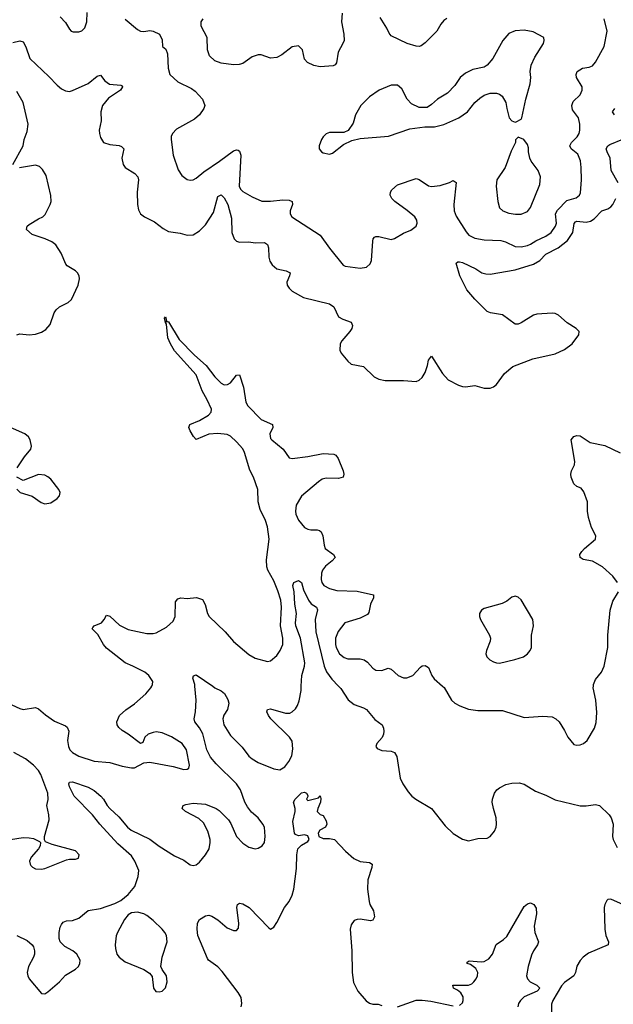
# Model space of a CAD drawing. Header units: inches. Extents: x 1550315 to 1685896, y 510706 to 640504.
# Tile 11 of 256: x 1563528 to 1567365, y 527946 to 534304. Entities that reach past the tile are written whole.
import ezdxf

# ---------------------------------------------------------------- set-up
doc = ezdxf.new("R2010")
doc.units = ezdxf.units.IN
doc.header["$MEASUREMENT"] = 0
doc.layers.add('B5562', color=7, linetype='Continuous')
doc.layers.add('B5563', color=7, linetype='Continuous')

msp = doc.modelspace()

# ---------------------------------------------------------------- linework, layer by layer
at = {"layer": 'B5562', "color": 5}
for points, elevation in [([(1563450, 529892.4), (1563530, 529855.3), (1563550, 529850.3), (1563630, 529861.6), (1563650, 529852.7), (1563694.3, 529814.3), (1563753.9, 529773.9), (1563823.8, 529743.8), (1563834.9, 529734.9), (1563845.3, 529710), (1563837.4, 529650), (1563842.8, 529610), (1563853.1, 529590), (1563870, 529571.8), (1563910, 529547.2), (1564010, 529515.8), (1564110, 529507.8), (1564190, 529484), (1564250, 529472), (1564270, 529473.7), (1564330, 529504.4), (1564370, 529508.8), (1564520.4, 529480.4), (1564590, 529461.2), (1564610, 529463.6), (1564620.7, 529470), (1564626.9, 529490), (1564607.2, 529590), (1564578, 529630), (1564510, 529672.4), (1564450, 529699.7), (1564410, 529705.1), (1564390, 529702), (1564358, 529690), (1564338, 529670), (1564323.6, 529636.4), (1564310, 529629), (1564229.8, 529689.8), (1564190, 529714), (1564170, 529732.7), (1564158.4, 529750), (1564156.2, 529770), (1564174.5, 529810), (1564213.4, 529846.6), (1564270, 529885.7), (1564342.9, 529950), (1564376.2, 529990), (1564381.4, 530000)], 580), ([(1563510, 528390.4), (1563577.3, 528357.3), (1563610, 528330.6), (1563617.7, 528317.7), (1563624.9, 528290), (1563623.1, 528270), (1563617.6, 528250), (1563585.3, 528190), (1563577, 528150), (1563580.3, 528130), (1563590.4, 528110), (1563670, 528014.8), (1563690, 528014), (1563710, 528027.3), (1563784.7, 528090), (1563825.3, 528134.7), (1563890, 528173), (1563909.4, 528190), (1563917.6, 528210), (1563918.7, 528230), (1563897.6, 528270), (1563872, 528290), (1563819.7, 528319.7), (1563789.6, 528350), (1563782.9, 528370), (1563783.6, 528410), (1563790, 528444.7), (1563798.3, 528461.7), (1563810, 528475.5), (1563830, 528484.9), (1563870, 528487.2), (1563910, 528502.4), (1563970, 528550.6), (1564050, 528564.9), (1564143, 528597), (1564183, 528617), (1564230, 528655.3), (1564272.5, 528707.5), (1564293.8, 528770), (1564297.5, 528810), (1564273.2, 528870), (1564250, 528904.8), (1564162.4, 528982.4), (1564045.7, 529110), (1563998, 529170), (1563879.8, 529290), (1563850, 529349.3), (1563846.9, 529370), (1563850, 529381), (1563870, 529382.6), (1563970, 529347.6), (1564010, 529325.5), (1564053.1, 529290), (1564070.9, 529270.9), (1564094.2, 529230), (1564110.7, 529210.7), (1564170, 529155.5), (1564225.4, 529090), (1564248.3, 529070), (1564370, 529011.6), (1564430, 528966.2), (1564530, 528904.5), (1564590, 528876.1), (1564630, 528847.2), (1564650, 528842), (1564670, 528847.2), (1564690, 528863.7), (1564729.2, 528910.8), (1564752.7, 528950), (1564760.2, 528990), (1564759.5, 529010), (1564744.3, 529064.3), (1564717.3, 529117.3), (1564686, 529146), (1564599.3, 529190), (1564579.3, 529210), (1564584, 529230), (1564603, 529237), (1564650, 529243.7), (1564730, 529239), (1564799.3, 529210), (1564817.6, 529197.6), (1564877.5, 529137.5), (1564893.1, 529113.1), (1564929.2, 529030), (1564970, 528986.7), (1565010, 528960.2), (1565049.7, 528950.3), (1565070, 528954.3), (1565095.6, 528970), (1565109.6, 528990), (1565115.8, 529030), (1565110, 529088.7), (1565100.4, 529110), (1565070, 529149.7), (1565027.4, 529187.4), (1565000.4, 529220.4), (1564983.5, 529250), (1564955.4, 529330), (1564929, 529370), (1564797.7, 529497.7), (1564761.2, 529541.2), (1564738, 529590), (1564713, 529693), (1564691.6, 529731.6), (1564659.7, 529770), (1564655.4, 529790), (1564665.6, 529834.4), (1564669, 529910), (1564660.6, 530000)], 560), ([(1564776.3, 530000), (1564790, 529990.4), (1564830.3, 529970.4), (1564851.8, 529951.8), (1564873.8, 529913.8), (1564879.3, 529890), (1564870.5, 529850.5), (1564847.8, 529812.2), (1564841.8, 529790), (1564848.4, 529750), (1564890, 529681.5), (1564965.5, 529605.5), (1565010, 529547.6), (1565030.2, 529530), (1565070, 529506.6), (1565170, 529467.3), (1565210, 529460.8), (1565241.2, 529478.8), (1565267.4, 529512.6), (1565286.5, 529550), (1565294.5, 529594.5), (1565290, 529645.2), (1565271.6, 529670), (1565152.3, 529790), (1565136, 529810), (1565126, 529834), (1565129.5, 529850.5), (1565150, 529853.4), (1565246, 529826), (1565273.6, 529826.4), (1565290, 529833.4), (1565310, 529853.4), (1565324.4, 529875.6), (1565334.7, 529905.3), (1565347.1, 529972.9), (1565348.2, 530000)], 560), ([(1565589.3, 530000), (1565604.2, 529984.2), (1565652.5, 529912.5), (1565690, 529882), (1565750, 529860.3), (1565770, 529848.5), (1565824.4, 529784.4), (1565870.8, 529750), (1565880.7, 529730), (1565882.8, 529710), (1565878.8, 529690), (1565870.5, 529669.5), (1565836, 529630), (1565831.3, 529610), (1565838, 529598), (1565870, 529584.7), (1565930, 529581), (1565950, 529571.3), (1565965.2, 529545.2), (1565986.5, 529406.5), (1566004.2, 529370), (1566038.4, 529318.4), (1566063.2, 529290), (1566089.5, 529269.5), (1566191.1, 529211.1), (1566277.3, 529097.3), (1566329.5, 529049.5), (1566390, 529012.6), (1566430, 529000.9), (1566490, 529015.8), (1566550, 529017.6), (1566570, 529030.4), (1566597, 529063), (1566608.3, 529090), (1566611.1, 529110), (1566608.3, 529150), (1566589.7, 529210), (1566583, 529250), (1566584.2, 529270), (1566598, 529310), (1566611.5, 529330), (1566630, 529344.6), (1566670, 529365), (1566710, 529373.2), (1566756.1, 529376.1), (1566790, 529367.7), (1566861.8, 529321.8), (1566930, 529296.4), (1566990, 529265.5), (1567150, 529228.2), (1567190, 529226.4), (1567250, 529235.5), (1567276, 529230), (1567337.3, 529170), (1567350.5, 529150), (1567363.8, 529110), (1567360.4, 529030), (1567364.9, 529010), (1567390, 528957.3)], 560), ([(1566261.8, 530000), (1566271.4, 529991.4), (1566319.5, 529910), (1566341.6, 529890), (1566372.7, 529872.7), (1566430, 529852.3), (1566490, 529843.6), (1566650, 529842.6), (1566790, 529797), (1566910, 529807), (1566970, 529802.4), (1566993, 529790), (1567014.4, 529770), (1567050, 529714), (1567070.4, 529670), (1567110, 529624.4), (1567130, 529618.4), (1567150, 529620.4), (1567172.7, 529630), (1567196.2, 529650), (1567244.5, 529730), (1567255.3, 529764.7), (1567259.6, 529830), (1567253, 529910), (1567235.6, 529990), (1567236.6, 530000)], 580), ([(1563470, 529010.4), (1563550, 529022.4), (1563590, 529021.6), (1563616.7, 529016.7), (1563656, 528996), (1563662, 528990), (1563661, 528970), (1563650.7, 528950), (1563603.5, 528896.5), (1563591.8, 528870), (1563595.3, 528850), (1563601.4, 528841.4), (1563610.3, 528830.3), (1563630, 528821.1), (1563670, 528818.7), (1563690, 528822), (1563830, 528879.1), (1563850, 528884), (1563890, 528884), (1563908, 528890), (1563912.7, 528910), (1563890, 528937.2), (1563737.6, 528977.6), (1563694.6, 528994.6), (1563688, 529008), (1563688.9, 529028.9), (1563718, 529138), (1563717.6, 529170), (1563704.5, 529230), (1563711.5, 529268.5), (1563709.8, 529310), (1563665.2, 529430), (1563650, 529456), (1563618.4, 529490), (1563565.8, 529530), (1563490, 529572.5)], 580), ([(1564959.8, 527930), (1564963.1, 527950), (1564958.9, 527990), (1564941.5, 528021.5), (1564837.8, 528157.8), (1564810, 528187.4), (1564749.4, 528230), (1564741.7, 528241.7), (1564679.6, 528390), (1564674.5, 528430), (1564678, 528470), (1564690, 528493), (1564730, 528517.3), (1564750, 528522), (1564770, 528515.5), (1564810, 528492.2), (1564870, 528439.5), (1564910, 528421.6), (1564930, 528422), (1564942, 528438), (1564945.6, 528470), (1564932.3, 528570), (1564937.2, 528590), (1564950, 528599.1), (1564970, 528595.5), (1565010.7, 528570), (1565138.5, 528438.5), (1565150, 528430.8), (1565170, 528444.9), (1565190, 528474), (1565240.4, 528570), (1565270, 528610.4), (1565290, 528650.7), (1565299.8, 528690), (1565318.1, 528821.9), (1565318.9, 528910), (1565326.6, 528950), (1565350, 528974), (1565390, 528996.3), (1565399.6, 529010), (1565390, 529033.6), (1565370, 529040.7), (1565330, 529034), (1565310, 529042), (1565304.7, 529050), (1565293.2, 529126.8), (1565308.7, 529190), (1565308.7, 529210), (1565299, 529250), (1565309, 529270), (1565350, 529310.7), (1565370, 529316), (1565382, 529310), (1565390, 529294), (1565391.6, 529288.4), (1565382, 529270), (1565390, 529262), (1565460.4, 529279.6), (1565470, 529292), (1565474.8, 529274.8), (1565473.4, 529250), (1565454.8, 529210), (1565451.3, 529190), (1565470, 529171.3), (1565490, 529164.7), (1565510, 529131.3), (1565512.7, 529110), (1565506, 529090), (1565468.9, 529071.1), (1565457, 529050), (1565461.6, 529030), (1565490, 529016.9), (1565530, 529017.3), (1565564, 529010), (1565634.5, 528934.5), (1565687.8, 528887.8), (1565730, 528868.4), (1565790, 528860.7), (1565806, 528850), (1565804, 528830), (1565778.7, 528750), (1565776.5, 528690), (1565786.4, 528610), (1565792.4, 528590), (1565814.9, 528550), (1565820.7, 528510), (1565810.4, 528489.6), (1565795.5, 528484.5), (1565730, 528494.7), (1565710, 528494.3), (1565690, 528486.3), (1565670, 528458), (1565663.8, 528430), (1565675.2, 528290), (1565677.8, 528150), (1565686.9, 528086.9), (1565714.6, 528030), (1565767.3, 527967.3), (1565790, 527952.8), (1565810, 527947), (1565845.8, 527945.8), (1565870, 527937.3)], 540), ([(1566370, 527938.5), (1566390, 527956), (1566395.4, 527970), (1566394.5, 527994.5), (1566379.5, 528019.5), (1566357.8, 528037.8), (1566333.2, 528050), (1566328, 528070), (1566430, 528069.4), (1566450, 528077.3), (1566464.2, 528090), (1566479.3, 528110), (1566487.3, 528130), (1566489.1, 528150), (1566476.2, 528176.2), (1566442, 528202), (1566421.2, 528210), (1566421.2, 528218.8), (1566434, 528226), (1566510, 528219.1), (1566530, 528222.6), (1566559.7, 528240.3), (1566584.7, 528270), (1566608.6, 528331.4), (1566656.1, 528363.9), (1566676.2, 528383.8), (1566790, 528577.3), (1566810, 528594.8), (1566830, 528601), (1566850.8, 528590.8), (1566866.8, 528566.8), (1566867.7, 528530), (1566853.4, 528450), (1566858, 528410), (1566882, 528350), (1566875.5, 528330), (1566849.3, 528290.7), (1566836.8, 528263.2), (1566813.8, 528190), (1566804.2, 528130), (1566810.3, 528110.3), (1566827.7, 528090), (1566870.3, 528070.3), (1566890.2, 528050), (1566873.7, 528030), (1566790, 527993.1), (1566764.9, 527970), (1566752.8, 527950), (1566747.4, 527930)], 540), ([(1567469.4, 528570), (1567350, 528624.5), (1567330, 528622.7), (1567323.7, 528616.3), (1567310.5, 528590), (1567306.4, 528570), (1567310.3, 528430), (1567316.9, 528390), (1567334.6, 528350), (1567332.2, 528330), (1567204.8, 528275.2), (1567170.4, 528250), (1567151, 528229), (1567130, 528192.3), (1567120.3, 528150), (1567110.3, 528130), (1567050, 528086), (1567030, 528065.4), (1566974.4, 527970), (1566966.6, 527946.6), (1566966.3, 527870)], 560), ([(1565969.6, 527930.4), (1566090, 527971.5), (1566130, 527973), (1566186.5, 527966.5), (1566330, 527935.9)], 540)]:
    msp.add_lwpolyline(points, dxfattribs=dict(at, elevation=elevation))
at = {"layer": 'B5562', "color": 5, "elevation": 560}
msp.add_lwpolyline([(1564290, 528540.5), (1564250, 528537), (1564230, 528523.7), (1564206.6, 528493.4), (1564159.5, 528410), (1564152.7, 528387.3), (1564146.5, 528330), (1564147, 528307), (1564156.9, 528270), (1564170.3, 528250), (1564210, 528220.9), (1564330.3, 528170.3), (1564366.7, 528146.7), (1564384.5, 528124.5), (1564393.4, 528050), (1564408.8, 528028.8), (1564430, 528025.5), (1564450, 528030.8), (1564470, 528051), (1564481.6, 528090), (1564477.6, 528130), (1564449, 528170), (1564440.9, 528190), (1564449.6, 528249.6), (1564481.4, 528350), (1564476.4, 528390), (1564467.1, 528410), (1564449.7, 528430), (1564390, 528487.1), (1564350, 528518.3), (1564330, 528529.7)], close=True, dxfattribs=at)
at = {"layer": 'B5563', "color": 5}
for points, elevation in [([(1563790, 534322.8), (1563825.2, 534285.2), (1563850, 534242), (1563862, 534230), (1563874.6, 534225.4), (1563910, 534224.7), (1563930, 534231.3), (1563950, 534251.3), (1563962, 534290), (1563963.6, 534350)], 640), ([(1564210, 534307.2), (1564290, 534240.5), (1564310, 534230.6), (1564330, 534228), (1564370, 534234), (1564390, 534230.8), (1564431.3, 534210), (1564450, 534174), (1564452, 534130), (1564473.7, 534113.7), (1564484.5, 534084.5), (1564487.7, 533990), (1564498.4, 533950), (1564550, 533903.7), (1564639.2, 533859.2), (1564662.3, 533842.3), (1564710.2, 533790.2), (1564724.4, 533750), (1564718.4, 533730), (1564690.4, 533690), (1564657.3, 533662.7), (1564542.5, 533597.5), (1564516.3, 533570), (1564508, 533550), (1564506.4, 533530), (1564521.3, 533430), (1564553.7, 533333.7), (1564576.9, 533296.9), (1564610, 533272.7), (1564630, 533268.2), (1564650, 533270.4), (1564670, 533280.4), (1564717.8, 533322.2), (1564820.5, 533390), (1564910, 533457.1), (1564930, 533463.8), (1564940.5, 533460.5), (1564950, 533454.8), (1564958.3, 533430), (1564946.4, 533230), (1564954.9, 533210), (1564970, 533194.9), (1565030, 533160.3), (1565092.9, 533132.9), (1565150, 533131.4), (1565230, 533141.7), (1565270, 533139.5), (1565290, 533130.5), (1565292.7, 533110), (1565276.4, 533070), (1565277.1, 533050), (1565288, 533030), (1565470, 532912.7), (1565530, 532828), (1565619.8, 532719.8), (1565633, 532713), (1565730, 532700.4), (1565770, 532705.5), (1565793.1, 532726.9), (1565802, 532750), (1565810, 532874), (1565812.1, 532887.9), (1565821.2, 532898.8), (1565830, 532904), (1565850, 532903.8), (1565930, 532884.2), (1565950, 532890.3), (1566010, 532925.7), (1566055.8, 532944.2), (1566090, 532971), (1566098.4, 532990), (1566095.1, 533010), (1566081.6, 533030), (1566032.7, 533072.7), (1565953.6, 533130), (1565934, 533150), (1565923.6, 533170), (1565925.6, 533190), (1565934.5, 533205.5), (1565970, 533237.1), (1566090, 533278.4), (1566110, 533272.7), (1566170, 533230.4), (1566190, 533226.4), (1566246.3, 533233.7), (1566307.3, 533252.7), (1566330, 533266), (1566350, 533252), (1566334.5, 533110), (1566335.6, 533070), (1566350, 533035.8), (1566414.1, 532934.1), (1566432.3, 532912.3), (1566470, 532894.3), (1566530, 532881.8), (1566637.6, 532877.6), (1566669, 532869), (1566730, 532839.1), (1566770, 532837.6), (1566810, 532845.3), (1566830, 532854.6), (1566864.3, 532875.7), (1566930, 532905.5), (1566963.5, 532930), (1566992.2, 532970), (1566997.5, 532990), (1566992.2, 533050), (1567004.9, 533075.1), (1567064.2, 533135.8), (1567125.3, 533154.7), (1567146, 533170), (1567153.6, 533186.4), (1567160.2, 533270), (1567158.3, 533350), (1567152.5, 533392.5), (1567135.7, 533435.7), (1567093.3, 533470), (1567084, 533490), (1567094.7, 533510), (1567131.8, 533548.2), (1567143.8, 533570), (1567148.8, 533590), (1567148.7, 533630), (1567139.7, 533670), (1567102, 533722), (1567096.9, 533750), (1567104.9, 533775.1), (1567150, 533819.5), (1567164.4, 533850), (1567164.7, 533870), (1567127.8, 533930), (1567125.6, 533950), (1567131.6, 533970), (1567166.6, 533990), (1567210, 533996.9), (1567230, 534007), (1567251, 534030), (1567306.6, 534130), (1567325.6, 534230), (1567306, 534310)], 640), ([(1565612.7, 534347.3), (1565607.8, 534290), (1565622.8, 534210), (1565624.6, 534170), (1565618, 534150), (1565586.5, 534093.5), (1565575.5, 534024.5), (1565567.3, 534012.7), (1565554.1, 534005.9), (1565470, 533999.7), (1565430, 534008), (1565388.6, 534028.6), (1565369.6, 534050), (1565355.6, 534110), (1565330, 534135.1), (1565290, 534129.5), (1565223, 534077), (1565190, 534059.7), (1565150, 534056.4), (1565090, 534076.4), (1565070, 534077.7), (1565030, 534063.5), (1564970, 534021.3), (1564946.3, 534013.7), (1564910, 534012.6), (1564830, 534023.6), (1564790, 534038.7), (1564755.8, 534070), (1564741.7, 534110), (1564739.5, 534190), (1564702, 534262), (1564702, 534290), (1564715.1, 534310)], 640), ([(1566290, 534311.1), (1566270, 534298.7), (1566250, 534274.5), (1566224.2, 534230), (1566150, 534154), (1566123.9, 534136.1), (1566110, 534131.6), (1566090, 534133), (1566033.2, 534150), (1565930, 534200.9), (1565916.3, 534216.3), (1565901.3, 534250), (1565858.9, 534318.9)], 640), ([(1563483.8, 534156.2), (1563530, 534167.8), (1563550, 534161.3), (1563567.9, 534127.9), (1563594.3, 534054.3), (1563717.7, 533937.7), (1563770, 533881.3), (1563798, 533858), (1563823.9, 533843.9), (1563850, 533840.4), (1563870, 533846.4), (1563970, 533892), (1564030, 533940.4), (1564050, 533945.5), (1564078.7, 533910), (1564107.9, 533887.9), (1564181.4, 533881.4), (1564190, 533876), (1564192, 533870), (1564178.9, 533850), (1564102.5, 533797.5), (1564064.1, 533750), (1564053.4, 533710), (1564054.6, 533650), (1564043.1, 533590), (1564044, 533570), (1564050, 533544), (1564070.2, 533510.2), (1564110, 533498), (1564171.7, 533491.7), (1564185.8, 533485.8), (1564202.4, 533470), (1564187.8, 533410), (1564197, 533370), (1564210.4, 533350), (1564273, 533310), (1564293, 533290), (1564296.4, 533270), (1564287.4, 533190), (1564290.3, 533110), (1564295.9, 533075.9), (1564309.3, 533049.3), (1564335.5, 533030), (1564399, 532999), (1564454.7, 532954.7), (1564490, 532936.4), (1564564.8, 532924.8), (1564610, 532912.2), (1564650, 532913.7), (1564690, 532939.6), (1564730, 532979.5), (1564780.4, 533059.6), (1564810, 533161.3), (1564830, 533172.6), (1564850, 533154.7), (1564873.3, 533110), (1564897.2, 533022.8), (1564899.5, 532930), (1564914.8, 532890), (1564930, 532874.8), (1564950, 532866.8), (1565009.6, 532870.4), (1565050, 532862.6), (1565110, 532865.3), (1565130, 532852.4), (1565137.3, 532830), (1565137.6, 532770), (1565145.3, 532745.3), (1565160.4, 532720.4), (1565190, 532695.3), (1565250, 532682), (1565275.8, 532670), (1565272.9, 532650), (1565255.8, 532610), (1565257.3, 532590), (1565269.1, 532570), (1565290, 532550.3), (1565362, 532510), (1565530, 532468.5), (1565559.3, 532450), (1565590, 532385.5), (1565616, 532370), (1565670.8, 532350), (1565680.5, 532330), (1565674.4, 532310), (1565663.1, 532290), (1565610.4, 532230), (1565598.7, 532210), (1565597.6, 532170), (1565607, 532150), (1565650, 532098), (1565670, 532080.4), (1565750, 532064.9), (1565818.8, 531998.8), (1565850, 531982.8), (1565890, 531974.7), (1566010, 531974.9), (1566090, 531968.5), (1566110, 531976.4), (1566130, 531993), (1566150, 532024.9), (1566164.7, 532070), (1566170, 532104.7), (1566190, 532130.5), (1566260.1, 532020.1), (1566298.2, 531978.2), (1566363.7, 531943.7), (1566390, 531934.6), (1566410, 531932.8), (1566470, 531941.2), (1566530, 531924.9), (1566570, 531924.9), (1566590, 531932.2), (1566610, 531948.2), (1566661, 532019), (1566715.3, 532064.7), (1566845.1, 532114.9), (1566990, 532146.3), (1567050, 532173.7), (1567099.7, 532210), (1567142.7, 532270), (1567145.2, 532290), (1567125.2, 532310), (1567067.3, 532347.3), (1567010, 532396.2), (1566990, 532407.6), (1566969.7, 532409.7), (1566870, 532402), (1566850, 532396.2), (1566770, 532346.3), (1566750, 532338.7), (1566730, 532337.6), (1566650, 532398), (1566571, 532411), (1566550, 532420.7), (1566470, 532498.5), (1566418.6, 532558.6), (1566374.1, 532650), (1566350, 532732), (1566360.1, 532739.9), (1566370, 532741.1), (1566390, 532735.6), (1566475.6, 532695.6), (1566515.8, 532670), (1566542.1, 532662.1), (1566570, 532660.4), (1566730, 532687.8), (1566850, 532725.4), (1566889.8, 532750), (1566930, 532790.1), (1567008.9, 532830), (1567070, 532878.6), (1567104.2, 532930), (1567112.5, 532987.5), (1567121, 532999), (1567130, 533004), (1567190, 532996.6), (1567217, 533003), (1567242.3, 533017.7), (1567290, 533069.2), (1567330, 533082.8), (1567350, 533094.6), (1567362.7, 533110), (1567380.4, 533150)], 620), ([(1563484, 533370), (1563551.5, 533490), (1563558.3, 533530), (1563576.9, 533583.1), (1563582.1, 533630), (1563550.4, 533770), (1563510, 533840.3)], 620), ([(1567372.2, 533690), (1567359.7, 533710), (1567374, 533730)], 620), ([(1567396.3, 533250), (1567352.1, 533330), (1567345.6, 533410), (1567324.4, 533450), (1567319.3, 533470), (1567329.7, 533490), (1567341.7, 533498.3), (1567427.2, 533532.8)], 620), ([(1563510, 532268), (1563530, 532275.5), (1563590, 532268.2), (1563630, 532272.4), (1563670, 532286), (1563697.2, 532302.8), (1563724.9, 532335.1), (1563752, 532410), (1563764.5, 532430), (1563786, 532450), (1563841.3, 532478.7), (1563863.3, 532496.7), (1563906.6, 532590), (1563914.7, 532630), (1563913, 532650), (1563902, 532670), (1563890, 532682), (1563834.7, 532714.7), (1563825.6, 532725.6), (1563797, 532797), (1563761.6, 532850), (1563736.2, 532870), (1563694, 532890), (1563610, 532917.4), (1563572.6, 532950), (1563576.9, 532970), (1563590, 532981.5), (1563650, 533018.3), (1563678, 533030), (1563694, 533046), (1563726.2, 533110), (1563730.8, 533130), (1563730.7, 533169.3), (1563698.5, 533298.5), (1563676.1, 533336.1), (1563655.4, 533355.4), (1563630, 533363.8), (1563527.2, 533347.2)], 620), ([(1564381.4, 530000), (1564386.6, 530010), (1564389.4, 530030), (1564362, 530070), (1564336.2, 530090), (1564260.7, 530130), (1564210, 530150.9), (1564090, 530244.9), (1564070.5, 530270), (1564034.5, 530334.5), (1563997.6, 530370), (1564001.7, 530378.3), (1564009.5, 530390), (1564056.3, 530410), (1564074.7, 530430), (1564090, 530458), (1564110, 530453.1), (1564173.6, 530393.6), (1564230, 530365.2), (1564350, 530340.3), (1564390, 530340.3), (1564410, 530344.9), (1564478.3, 530381.7), (1564520.1, 530419.9), (1564532.6, 530450), (1564535.6, 530544.4), (1564550, 530564.9), (1564570, 530570.4), (1564610, 530565.3), (1564672.1, 530572.1), (1564710, 530559.1), (1564727.7, 530527.7), (1564742.8, 530470), (1564753.8, 530450), (1564855.8, 530350), (1564910, 530288.9), (1565010, 530203.9), (1565050, 530182), (1565130, 530158.7), (1565150, 530163.1), (1565190, 530197.6), (1565212.9, 530230), (1565228.9, 530270), (1565229, 530310), (1565213, 530390), (1565221.3, 530510), (1565215.2, 530555.2), (1565196.3, 530616.3), (1565170, 530679.7), (1565132, 530750), (1565126.4, 530770), (1565124.3, 530815.7), (1565140.2, 530950), (1565129.9, 531030), (1565116.9, 531070), (1565081.8, 531141.8), (1565070.4, 531190), (1565066.6, 531270), (1565039.9, 531350), (1565014.9, 531394.9), (1564980.7, 531510), (1564970, 531532.5), (1564930, 531578), (1564890, 531614.8), (1564870, 531624.4), (1564810, 531632.1), (1564751.7, 531628.3), (1564670, 531594), (1564652.3, 531612.3), (1564629.7, 531650), (1564621.3, 531670), (1564627, 531690), (1564690, 531715.4), (1564749.7, 531750), (1564765.1, 531770), (1564767.7, 531790), (1564741.1, 531850), (1564707, 531907), (1564668.1, 532010), (1564530, 532166.3), (1564502.3, 532210), (1564486.1, 532250), (1564478, 532338), (1564470, 532349), (1564463.9, 532376.1), (1564470, 532386), (1564478, 532362), (1564472, 532352), (1564484, 532356), (1564490, 532352.7), (1564558.6, 532238.6), (1564657.7, 532137.7), (1564734, 532070), (1564790, 531997.4), (1564830, 531957.4), (1564850, 531946.5), (1564872, 531948), (1564890, 531959.3), (1564930, 532008), (1564950, 532010.8), (1564975.1, 531930), (1564990, 531834), (1565002.4, 531810), (1565090, 531722.3), (1565162.8, 531690), (1565165.5, 531670), (1565145.3, 531630), (1565150, 531600.5), (1565157, 531590), (1565230.4, 531530), (1565270, 531474.8), (1565290.5, 531470.5), (1565390, 531482.4), (1565490, 531503.5), (1565558.6, 531498.6), (1565571.8, 531491.8), (1565586.4, 531470), (1565619.5, 531390), (1565623.1, 531370), (1565618.4, 531350), (1565590, 531340.3), (1565510, 531343.2), (1565484.1, 531335.9), (1565459.5, 531320.5), (1565350, 531227.1), (1565316.3, 531170), (1565310.1, 531130), (1565313.6, 531110), (1565330, 531071.6), (1565370, 531024.2), (1565390, 531013.2), (1565410, 531009.2), (1565451, 531010), (1565465.9, 531005.9), (1565476.4, 530996.4), (1565487.3, 530970), (1565495.9, 530910), (1565503.2, 530890), (1565556.5, 530850), (1565567, 530830), (1565548.8, 530810), (1565504.4, 530775.6), (1565485.8, 530750), (1565479.2, 530730), (1565476.9, 530690), (1565480.8, 530670), (1565493.7, 530650), (1565530.8, 530630.8), (1565578.4, 530618.4), (1565710, 530614.1), (1565814.4, 530590), (1565815, 530570), (1565796, 530530), (1565784.7, 530475.3), (1565776, 530464), (1565730, 530438.4), (1565630.7, 530410), (1565586.4, 530353.6), (1565569.4, 530310), (1565568.6, 530270), (1565573.8, 530250), (1565594.4, 530210), (1565625.9, 530185.9), (1565650, 530177), (1565730, 530175.6), (1565754, 530170), (1565775.6, 530155.6), (1565810, 530116.3), (1565830, 530102.4), (1565870, 530100.3), (1565910, 530115.5), (1565930, 530110.6), (1565975.5, 530070), (1566010, 530053.4), (1566030, 530053.4), (1566069.4, 530070), (1566118, 530122), (1566130, 530130.5), (1566150, 530132.7), (1566170, 530120.7), (1566192.4, 530070), (1566208.1, 530048.1), (1566261.8, 530000)], 580), ([(1563512.3, 531410), (1563559.3, 531480.7), (1563601.2, 531530), (1563605.2, 531550), (1563596, 531590), (1563586, 531610), (1563561.2, 531630), (1563414.9, 531694.9)], 620), ([(1567391.6, 530670), (1567361.6, 530710), (1567295.6, 530770), (1567230, 530808.3), (1567170, 530818.4), (1567152, 530832), (1567149.7, 530850), (1567162.4, 530870), (1567178.7, 530890), (1567249.5, 530950), (1567251.5, 530970), (1567224.9, 531024.9), (1567204.2, 531090), (1567198, 531130), (1567197.4, 531190), (1567175.5, 531255.5), (1567158.2, 531278.2), (1567129.7, 531289.7), (1567110, 531306.6), (1567093.7, 531350), (1567091.2, 531370), (1567095.8, 531390), (1567113.3, 531430), (1567116.9, 531450), (1567093.3, 531590), (1567110, 531612.9), (1567130, 531619.6), (1567150, 531616.1), (1567214.6, 531574.6), (1567310, 531554.2), (1567410, 531506.3)], 580), ([(1563510, 531272), (1563532, 531250), (1563610, 531226.8), (1563666.2, 531186.2), (1563690, 531177.3), (1563730, 531184.9), (1563770, 531211), (1563785.2, 531230), (1563789.2, 531250), (1563781.2, 531270), (1563730, 531337.2), (1563710, 531352.7), (1563690, 531362.7), (1563650, 531366), (1563550, 531328.7), (1563509.1, 531349.1)], 620), ([(1565348.2, 530000), (1565351.2, 530070), (1565369.9, 530130), (1565371.1, 530150), (1565342.3, 530310), (1565313.8, 530390), (1565311.6, 530410), (1565318.1, 530470), (1565306.2, 530530), (1565302, 530610), (1565292.8, 530650), (1565300.4, 530670), (1565330, 530683.2), (1565350.1, 530670.1), (1565363, 530623), (1565394.6, 530554.6), (1565412.8, 530532.8), (1565446.4, 530510), (1565453.9, 530493.9), (1565438.5, 530430), (1565442.1, 530350), (1565496.3, 530130), (1565512.1, 530092.1), (1565545.9, 530045.9), (1565589.3, 530000)], 560), ([(1567236.6, 530000), (1567237.6, 530010), (1567250, 530044), (1567288.3, 530090), (1567306, 530130), (1567329.8, 530250), (1567329.8, 530330), (1567344.7, 530490), (1567363, 530550), (1567398, 530610)], 580), ([(1564660.6, 530000), (1564659.7, 530010), (1564648, 530052), (1564652.5, 530067.5), (1564670, 530074.4), (1564776.3, 530000)], 560)]:
    msp.add_lwpolyline(points, dxfattribs=dict(at, elevation=elevation))
for points, elevation in [([(1566790, 534237.4), (1566730, 534233), (1566690, 534214.5), (1566650.3, 534169.7), (1566586.9, 534053.1), (1566550.8, 534010), (1566530, 533998), (1566458, 533982), (1566410, 533958), (1566376.3, 533930), (1566339.9, 533880.1), (1566294, 533830), (1566228.8, 533791.2), (1566190, 533756), (1566162, 533738), (1566110, 533738), (1566061, 533761), (1566032.3, 533790), (1565998.4, 533858.4), (1565970, 533881.2), (1565930, 533880.7), (1565850.8, 533850), (1565790, 533807), (1565733, 533750), (1565699.1, 533690), (1565684.5, 533635.5), (1565650.8, 533589.2), (1565623.6, 533576.4), (1565530, 533575.3), (1565510, 533568), (1565490, 533548), (1565478, 533530), (1565464.7, 533490), (1565464.7, 533470), (1565478, 533450), (1565490, 533444), (1565530, 533436), (1565550, 533442.8), (1565622, 533498), (1565675.5, 533524.5), (1565730, 533537.3), (1565912.4, 533552.4), (1566050, 533599.5), (1566147.5, 533612.5), (1566210, 533613), (1566270, 533626.4), (1566366.6, 533670), (1566422.7, 533710), (1566469.2, 533770), (1566502, 533798), (1566530, 533816.3), (1566570, 533830.5), (1566610.5, 533830.5), (1566630, 533822.8), (1566646, 533810), (1566671, 533770), (1566676, 533730), (1566692, 533670), (1566710, 533652), (1566730, 533642), (1566736.4, 533643.6), (1566770, 533662), (1566774, 533670), (1566799.5, 533790), (1566827.8, 533890), (1566831.3, 533930), (1566827.8, 533970), (1566834.7, 534010), (1566858.9, 534061.1), (1566914, 534150), (1566919, 534170), (1566915.3, 534190), (1566846.2, 534226.2)], 660), ([(1566750, 533546), (1566732.7, 533527.3), (1566732, 533510), (1566704.5, 533455.5), (1566666.4, 533350), (1566613.1, 533270), (1566607.4, 533230), (1566618, 533130), (1566630.4, 533090), (1566650.6, 533070), (1566690, 533055.3), (1566732.2, 533047.8), (1566770, 533047.4), (1566810, 533064.4), (1566830, 533090.7), (1566890, 533238.8), (1566895.3, 533290), (1566878.8, 533330), (1566835.3, 533390), (1566826.3, 533410), (1566817, 533450), (1566817, 533477), (1566810, 533498), (1566786, 533530)], 660), ([(1566730, 530580.5), (1566710, 530575.6), (1566676.3, 530550), (1566646, 530534), (1566530, 530501.5), (1566513.7, 530490), (1566500.9, 530470), (1566500.3, 530450), (1566506.9, 530430), (1566564.7, 530330), (1566571.5, 530310), (1566570.2, 530289.8), (1566545.3, 530230), (1566542, 530210), (1566546.7, 530190), (1566566, 530170), (1566590, 530157.4), (1566610, 530150.3), (1566630, 530149.3), (1566728.3, 530171.7), (1566784.5, 530190), (1566811.3, 530210), (1566828, 530230), (1566837.2, 530250), (1566836.9, 530330), (1566849.7, 530390), (1566845.1, 530430), (1566770, 530557), (1566750, 530575.1)], 620)]:
    msp.add_lwpolyline(points, close=True, dxfattribs=dict(at, elevation=elevation))

doc.saveas('drawing.dxf')
